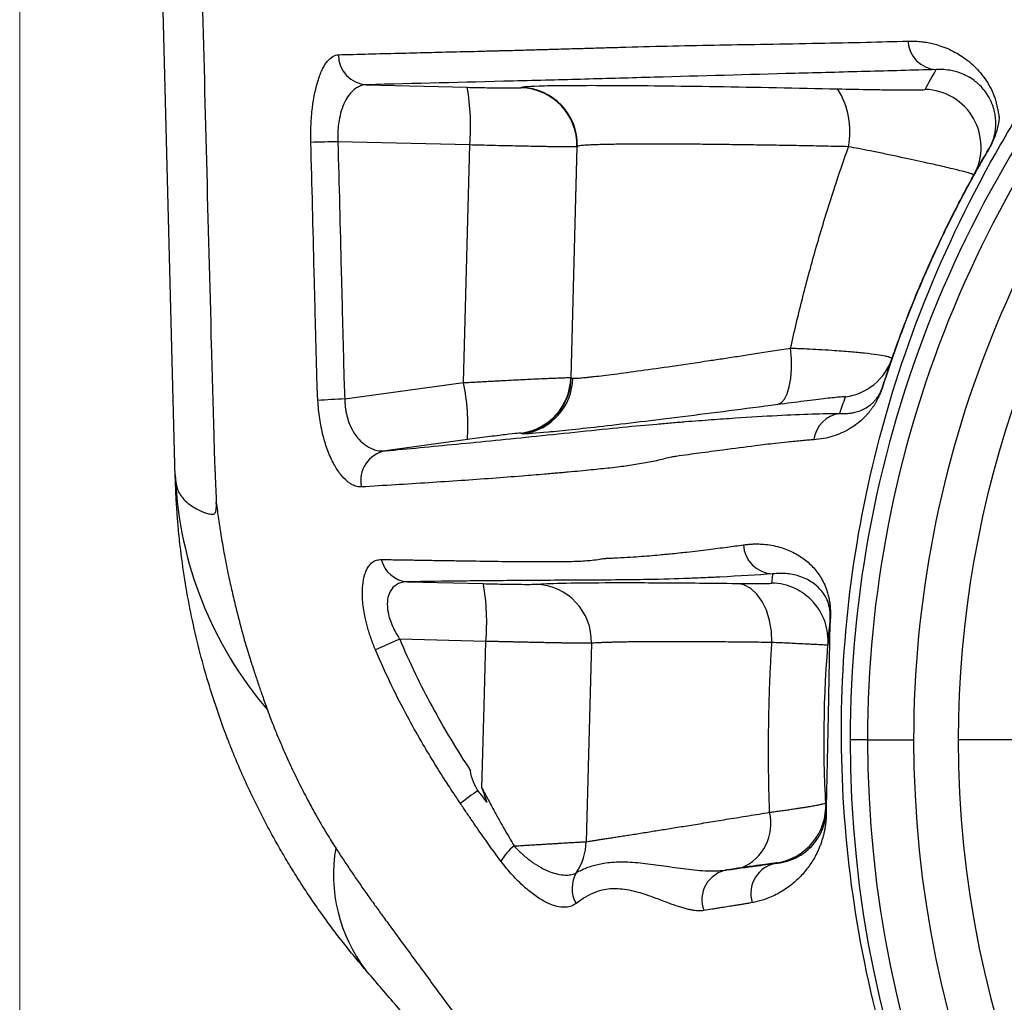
# Model space of a CAD drawing. Header units: millimetres. Extents: x 5 to 597, y 5 to 415.
# Tile 22 of 136: x 242 to 247, y 312 to 317. Entities that reach past the tile are written whole.
import ezdxf

# ---------------------------------------------------------------- set-up
doc = ezdxf.new("R2010")
doc.units = ezdxf.units.MM
doc.styles.add('SLDTEXTSTYLE0', font='ARIAL.TTF', dxfattribs={"width": 0.948})
doc.dimstyles.new('SLDDIMSTYLE5', dxfattribs={"dimtxt": 2.5, "dimasz": 2.5, "dimexe": 0, "dimexo": 0.0625, "dimtad": 1, "dimdec": 0, "dimlfac": 5, "dimrnd": 1e-09, "dimzin": 12, "dimdsep": 46, "dimtxsty": 'SLDTEXTSTYLE0', "dimsah": 1, "dimcen": 0.09, "dimadec": 0, "dimazin": 3, "dimtfac": 1, "dimtdec": 0, "dimtofl": 0, "dimtmove": 0, "dimatfit": 3, "dimfxl": 1, "dimfrac": 2, "dimtolj": 1, "dimtzin": 12, "dimarcsym": 0})

# ---------------------------------------------------------------- blocks, each defined once
blk = doc.blocks.new('_D_6')
at = {"color": 7, "linetype": 'Continuous', "lineweight": 0}
for p, q in [((242.0878, 322.1208), (242.0878, 294.7191)), ((262.6454, 322.1208), (262.6454, 314.1311)), ((262.6454, 312.6071), (262.6454, 303.9311)), ((262.6454, 302.4071), (262.6454, 294.7191)), ((262.6454, 295.7191), (242.0878, 295.7191))]:
    blk.add_line(p, q, dxfattribs=at)
at = {"color": 7, "linetype": 'Continuous', "lineweight": 18}
for points in [[(242.0878, 295.7191), (244.5878, 295.4091), (244.5878, 296.0291)], [(262.6454, 295.7191), (260.1454, 296.0291), (260.1454, 295.4091)]]:
    blk.add_solid(points, dxfattribs=at)
at = {"color": 7, "linetype": 'Continuous', "lineweight": 18, "insert": (250.5211, 298.9418), "char_height": 2.5, "attachment_point": 1, "style": 'SLDTEXTSTYLE0'}
blk.add_mtext('103', dxfattribs=at)

msp = doc.modelspace()

# ---------------------------------------------------------------- linework, layer by layer
at = {"color": 7, "linetype": 'Continuous', "lineweight": 25}
for p, q in [((242.8982, 314.7344), (242.6932, 322.5613)), ((243.8946, 316.7799), (244.4184, 316.7668)), ((244.6974, 316.7646), (244.6994, 316.7664)), ((244.4314, 316.4664), (243.7449, 316.4835)), ((244.399, 315.2286), (244.4314, 316.4664)), ((244.9598, 315.2532), (244.9914, 316.4587)), ((244.9914, 316.4587), (244.9894, 316.4569)), ((244.9894, 316.4569), (244.958, 315.2548)), ((243.7806, 315.1439), (244.399, 315.2286)), ((244.958, 315.2548), (244.9598, 315.2532)), ((244.4191, 314.932), (243.992, 314.8735)), ((244.701, 314.9639), (244.6991, 314.9655)), ((244.108, 314.1918), (244.5022, 314.182)), ((246.3074, 313.9781), (246.2972, 313.4977)), ((244.5153, 313.8816), (244.0665, 313.8928)), ((246.5029, 313.3691), (246.4122, 313.3691)), ((246.5029, 313.3691), (246.7428, 313.3691)), ((247.2151, 313.3691), (246.9752, 313.3691)), ((247.2602, 313.3691), (247.2151, 313.3691))]:
    msp.add_line(p, q, dxfattribs=at)
at = {"color": 8, "linetype": 'Continuous', "lineweight": 25}
msp.add_line((246.2972, 313.4977), (246.287, 313.0175), dxfattribs=at)
at = {"color": 7, "linetype": 'Continuous', "lineweight": 25, "flags": 128}
for points in [[(246.0332, 315.1141), (246.0525, 315.123), (246.0696, 315.1419), (246.0841, 315.1702), (246.0953, 315.2069), (246.103, 315.2507), (246.1068, 315.3002), (246.1066, 315.3535), (246.1024, 315.4088)], [(246.0053, 314.1852), (246.0075, 314.2119), (246.0094, 314.2329)], [(246.0048, 313.8756), (246.0026, 313.9341), (245.9931, 313.9907), (245.9768, 314.0431), (245.9543, 314.0895), (245.9264, 314.128), (245.8943, 314.1571), (245.8591, 314.1758), (245.8222, 314.1833)], [(244.495, 313.1176), (244.5064, 313.5454), (244.5153, 313.8816)], [(245.065, 313.8714), (245.0497, 313.2929), (245.0377, 312.8384)], [(246.2854, 313.0415), (246.286, 313.0305), (246.2865, 313.0219)], [(246.0303, 312.7263), (246.0302, 312.7276), (246.0302, 312.7286)]]:
    msp.add_lwpolyline(points, dxfattribs=at)
at = {"color": 7, "linetype": 'Continuous', "lineweight": 25}
for centre, radius, start, end in [((252.3666, 313.3691), 5.9544, 136.23826, 180), ((252.3666, 313.3691), 5.8637, 136.23826, 180), ((252.3666, 313.3691), 5.6238, 136.2383, 180), ((246.8693, 317.015), 0.1564, 182.7871, 266.8573), ((243.9037, 316.9362), 0.1566, 180.0221, 266.6752), ((243.2985, 316.5676), 1.1374, 354.8955, 10.0863), ((244.6914, 316.4665), 0.3001, 358.5204, 88.4796), ((252.3666, 313.3691), 5.3914, 140.2554, 180), ((244.6895, 316.4647), 0.3001, 358.5204, 88.4796), ((245.9951, 316.5362), 0.4163, 349.0771, 32.2676), ((246.7943, 316.4556), 0.3, 331.0259, 88.4964), ((244.2049, 297.768), 18.7212, 91.40785, 91.83861), ((247.1607, 316.4309), 0.0305, 149.5697, 160.4196), ((246.3467, 315.4516), 0.2999, 277.8531, 340.9147), ((243.2863, 315.0041), 1.1352, 356.3583, 11.4057), ((244.658, 315.2627), 0.3001, 277.8817, 358.4833), ((244.6598, 315.2611), 0.3001, 277.8817, 358.4833), ((244.6687, 315.2589), 0.2996, 278.0838, 358.606), ((246.6053, 315.2084), 0.0222, 162.3162, 171.8313), ((244.418, 302.8432), 12.3173, 92.96619, 93.61958), ((246.3814, 314.9111), 0.1593, 98.1755, 172.7439), ((244.0205, 314.7194), 0.1567, 100.4837, 192.5476), ((244.9021, 314.8291), 2.0061, 182.7048, 220.5388), ((246.0152, 314.3919), 0.1591, 182.8568, 267.9077), ((244.1173, 314.342), 0.1505, 193.1496, 266.4465), ((243.3824, 313.9828), 1.1374, 354.8955, 10.0863), ((244.7662, 313.8804), 0.2989, 358.2789, 87.9046), ((245.9975, 313.8854), 0.3, 355.37, 88.5036), ((246.3409, 313.979), 0.0335, 174.2296, 181.5658), ((245.0733, 311.4656), 2.6277, 112.5294, 115.5326), ((252.3666, 313.3691), 5.9544, 180, 0), ((252.3666, 313.3691), 5.8637, 180, 0), ((252.3666, 313.3691), 5.6238, 180, 0), ((252.3666, 313.3691), 5.3914, 180, 0), ((245.3928, 311.7264), 1.6555, 123.6809, 127.6114), ((245.9858, 313.0253), 0.3, 278.4983, 3.0835), ((245.7503, 312.9326), 0.2497, 292.8202, 13.5963), ((246.3302, 313.0244), 0.0438, 183.2724, 189.1035), ((244.7359, 312.8449), 0.3018, 326.2441, 358.7702), ((244.5453, 312.6686), 0.8236, 170.3929, 217.2585), ((244.8331, 312.5992), 0.2757, 128.1836, 150.0945), ((246.0547, 312.5685), 0.1597, 98.7793, 197.368), ((245.1226, 312.595), 0.1586, 148.8318, 209.7877), ((245.7983, 312.5353), 0.1584, 100.0807, 200.5225)]:
    msp.add_arc(centre, radius, start, end, dxfattribs=at)
at = {"color": 8, "linetype": 'Continuous', "lineweight": 25}
for points, knots in [([(242.9096, 322.3441), (242.9516, 320.6778), (243.0098, 318.3702), (243.0722, 315.9009), (243.0957, 315.0545), (243.1014, 314.8365), (243.1041, 314.7733), (243.1054, 314.7537), (243.1058, 314.7469)], [0, 0, 0, 0, 0.657975, 0.911221, 0.97504, 0.992219, 0.997315, 1, 1, 1, 1]), ([(251.9877, 307.4339), (251.842, 307.4407), (251.4251, 307.4603), (250.7475, 307.612), (249.975, 307.8786), (249.2458, 308.2538), (248.5751, 308.7232), (247.9751, 309.2806), (247.4566, 309.9156), (247.0305, 310.6146), (246.7034, 311.3664), (246.4806, 312.1538), (246.3649, 312.9641), (246.36, 313.7832), (246.4665, 314.5945), (246.6903, 315.4168), (246.9735, 316.0731), (247.2177, 316.5105), (247.334, 316.6994), (247.3917, 316.7894), (247.4176, 316.8288), (247.429, 316.8462)], [0, 0, 0, 0, 0.034451, 0.098547, 0.163165, 0.227261, 0.291681, 0.356082, 0.420219, 0.484847, 0.548959, 0.613412, 0.677701, 0.741832, 0.806428, 0.870495, 0.942682, 0.974713, 0.988859, 0.995096, 1, 1, 1, 1]), ([(246.8257, 315.8466), (246.8256, 315.8465), (246.805, 315.8004), (246.7601, 315.6967), (246.6868, 315.5132), (246.6272, 315.3473), (246.5922, 315.2391), (246.5833, 315.2116)], [0, 0, 0, 0, 0.00068, 0.223652, 0.499645, 0.872744, 1, 1, 1, 1])]:
    msp.add_open_spline(points, degree=3, knots=knots, dxfattribs=at)
at = {"color": 7, "linetype": 'Continuous', "lineweight": 25}
for points, knots in [([(243.7471, 316.9361), (243.7996, 316.9375), (243.9034, 316.9403), (244.0586, 316.9443), (244.2113, 316.9481), (244.3613, 316.9522), (244.4711, 316.9538), (244.5369, 316.9566), (244.5611, 316.9567), (244.583, 316.9574), (244.6307, 316.9585), (244.7009, 316.9604), (244.7773, 316.9627), (244.8277, 316.9639), (244.8578, 316.9651), (244.9033, 316.9659), (244.9741, 316.9683), (245.0649, 316.9708), (245.155, 316.9734), (245.2967, 316.9775), (245.4891, 316.9826), (245.7332, 316.9871), (245.9861, 316.9915), (246.2401, 316.9961), (246.4867, 317.0009), (246.6405, 317.0053), (246.7131, 317.0074)], [0, 0, 0, 0, 0.052531, 0.103814, 0.153828, 0.202558, 0.24999, 0.259893, 0.265615, 0.273421, 0.28124, 0.312488, 0.343737, 0.359362, 0.364563, 0.374988, 0.406679, 0.438074, 0.469176, 0.499991, 0.584535, 0.667847, 0.749996, 0.842209, 0.925532, 1, 1, 1, 1]), ([(246.7131, 317.0074), (246.724, 317.0075), (246.7456, 317.0078), (246.7777, 317.0055), (246.8091, 317.0013), (246.8398, 316.9951), (246.8873, 316.9823), (246.949, 316.9574), (247.0242, 316.9101), (247.0929, 316.8446), (247.1405, 316.7737), (247.163, 316.7197), (247.1721, 316.6878), (247.1775, 316.6651), (247.1817, 316.6457), (247.1847, 316.6295), (247.1869, 316.6159), (247.1878, 316.6089), (247.1883, 316.6053)], [0, 0, 0, 0, 0.052191, 0.103276, 0.1532729, 0.2021971, 0.2500621, 0.3807577, 0.5003262, 0.6250643, 0.7494647, 0.8118464, 0.8431497, 0.8745012, 0.9058526, 0.9372578, 0.9677195, 1, 1, 1, 1]), ([(243.6042, 316.4795), (243.6034, 316.5106), (243.6037, 316.5412), (243.6064, 316.6013), (243.6088, 316.6311), (243.6188, 316.7153), (243.6295, 316.7661), (243.6497, 316.828), (243.6572, 316.8466), (243.6731, 316.8785), (243.6816, 316.8919), (243.6993, 316.9135), (243.7087, 316.9218), (243.7276, 316.933), (243.7373, 316.9359), (243.7471, 316.9361)], [0, 0, 0, 0, 0.125, 0.125, 0.25, 0.25, 0.5, 0.5, 0.625, 0.625, 0.75, 0.75, 0.875, 0.875, 1, 1, 1, 1]), ([(246.8607, 316.8589), (246.7394, 316.8555), (246.6165, 316.8522), (246.3703, 316.8456), (246.2471, 316.8423), (245.8783, 316.8323), (245.6344, 316.8256), (245.2715, 316.8155), (245.1509, 316.8121), (244.9704, 316.807), (244.9101, 316.8053), (244.7865, 316.802), (244.723, 316.8005), (244.3977, 316.7927), (244.144, 316.7864), (243.8946, 316.7799)], [0, 0, 0, 0, 0.125, 0.125, 0.25, 0.25, 0.5, 0.5, 0.625, 0.625, 0.6875, 0.6875, 0.75, 0.75, 1, 1, 1, 1]), ([(247.1344, 316.4463), (247.1356, 316.4483), (247.1378, 316.4521), (247.1417, 316.4594), (247.1451, 316.4661), (247.1482, 316.4725), (247.1511, 316.479), (247.1538, 316.4857), (247.1563, 316.4924), (247.1587, 316.4993), (247.1609, 316.5063), (247.1633, 316.515), (247.1658, 316.5255), (247.1679, 316.5371), (247.1694, 316.5492), (247.1701, 316.5589), (247.1705, 316.5689), (247.1707, 316.5803), (247.1703, 316.5943), (247.1687, 316.614), (247.1639, 316.6438), (247.1518, 316.6833), (247.1313, 316.7238), (247.0998, 316.767), (247.0523, 316.81), (246.9924, 316.841), (246.9355, 316.8556), (246.8935, 316.8599), (246.8702, 316.8592), (246.8607, 316.8589)], [0, 0, 0, 0, 0.003293, 0.006285, 0.009769, 0.014288, 0.020099, 0.027325, 0.036027, 0.046242, 0.057991, 0.071289, 0.095672, 0.125115, 0.155722, 0.187791, 0.205007, 0.225868, 0.250412, 0.274632, 0.313019, 0.375405, 0.440377, 0.499906, 0.606506, 0.749925, 0.859801, 0.94311, 1, 1, 1, 1]), ([(243.8946, 316.7799), (243.89, 316.7796), (243.8812, 316.7792), (243.8685, 316.7762), (243.8569, 316.772), (243.8463, 316.7667), (243.8299, 316.7563), (243.8092, 316.737), (243.7853, 316.7021), (243.7661, 316.6587), (243.7533, 316.6115), (243.7466, 316.5667), (243.7437, 316.5257), (243.7445, 316.4979), (243.7449, 316.4841)], [0, 0, 0, 0, 0.057891, 0.111898, 0.162026, 0.208278, 0.250662, 0.382137, 0.500538, 0.629384, 0.750051, 0.834176, 0.917282, 1, 1, 1, 1]), ([(244.4184, 316.7668), (244.4521, 316.7659), (244.4877, 316.7652), (244.5559, 316.7639), (244.5883, 316.7635), (244.6418, 316.763), (244.6628, 316.7631), (244.6903, 316.7636), (244.6968, 316.764), (244.6974, 316.7646)], [0, 0, 0, 0, 0.25, 0.25, 0.5, 0.5, 0.75, 0.75, 1, 1, 1, 1]), ([(244.6994, 316.7664), (244.7033, 316.7701), (244.7417, 316.7731), (244.8605, 316.7758), (244.91, 316.7764), (245.0283, 316.777), (245.097, 316.777), (245.2509, 316.7762), (245.336, 316.7755), (245.5186, 316.7735), (245.616, 316.7722), (245.9191, 316.7674), (246.1354, 316.7632), (246.3471, 316.7585)], [0, 0, 0, 0, 0.25, 0.25, 0.375, 0.375, 0.5, 0.5, 0.625, 0.625, 0.75, 0.75, 1, 1, 1, 1]), ([(246.3471, 316.7585), (246.4077, 316.7571), (246.4649, 316.756), (246.5455, 316.7547), (246.5714, 316.7543), (246.6197, 316.7537), (246.6422, 316.7535), (246.684, 316.7532), (246.7034, 316.7531), (246.7372, 316.7531), (246.7517, 316.7532), (246.7757, 316.7535), (246.7853, 316.7538), (246.7984, 316.7545), (246.8019, 316.755), (246.8022, 316.7555)], [0, 0, 0, 0, 0.25, 0.25, 0.375, 0.375, 0.5, 0.5, 0.625, 0.625, 0.75, 0.75, 0.875, 0.875, 1, 1, 1, 1]), ([(247.1883, 316.6053), (247.1866, 316.589), (247.1838, 316.5716), (247.1751, 316.5388), (247.1716, 316.5269), (247.1628, 316.5035), (247.1593, 316.4948), (247.1514, 316.4775), (247.1482, 316.4708), (247.1405, 316.456), (247.136, 316.448), (247.132, 316.4411)], [0, 0, 0, 0, 0.5, 0.5, 0.75, 0.75, 0.875, 0.875, 0.9375, 0.9375, 1, 1, 1, 1]), ([(243.6404, 315.1359), (243.6391, 315.1614), (243.6364, 315.2148), (243.6345, 315.2898), (243.6323, 315.376), (243.6294, 315.4893), (243.6257, 315.6376), (243.6171, 315.9738), (243.61, 316.2549), (243.6042, 316.4795)], [0, 0, 0, 0, 0.057099, 0.119212, 0.167582, 0.24946, 0.37228, 0.49859, 1, 1, 1, 1]), ([(243.7449, 316.4835), (243.7506, 316.2603), (243.7592, 315.9253), (243.7691, 315.5346), (243.7734, 315.3672), (243.7762, 315.2555), (243.7777, 315.1997), (243.7806, 315.1439)], [0, 0, 0, 0, 0.5, 0.75, 0.875, 0.875, 1, 1, 1, 1]), ([(244.9894, 316.4569), (244.989, 316.4568), (244.9882, 316.4566), (244.9844, 316.4564), (244.979, 316.4563), (244.9719, 316.4562), (244.9634, 316.4562), (244.9538, 316.4562), (244.943, 316.4562), (244.9314, 316.4563), (244.9191, 316.4564), (244.9063, 316.4565), (244.893, 316.4567), (244.8795, 316.4569), (244.8658, 316.4571), (244.8521, 316.4573), (244.8385, 316.4575), (244.8142, 316.4579), (244.7772, 316.4585), (244.7246, 316.4596), (244.669, 316.4607), (244.6112, 316.462), (244.5519, 316.4634), (244.4919, 316.4649), (244.4515, 316.4659), (244.4314, 316.4664)], [0, 0, 0, 0, 0.04019, 0.07919, 0.116998, 0.153615, 0.18904, 0.223275, 0.256318, 0.28817, 0.318831, 0.3483, 0.376579, 0.403665, 0.429561, 0.454265, 0.477778, 0.500099, 0.575111, 0.648924, 0.721538, 0.792952, 0.863168, 0.932183, 1, 1, 1, 1]), ([(246.4039, 316.4573), (246.3836, 316.4578), (246.3429, 316.4586), (246.2822, 316.4599), (246.2216, 316.4611), (246.1613, 316.4622), (246.1013, 316.4633), (246.0417, 316.4643), (245.9826, 316.4653), (245.9242, 316.4661), (245.8664, 316.467), (245.8095, 316.4677), (245.7536, 316.4684), (245.6987, 316.469), (245.6449, 316.4696), (245.5925, 316.47), (245.5414, 316.4704), (245.4919, 316.4707), (245.444, 316.4708), (245.399, 316.4709), (245.356, 316.4709), (245.3144, 316.4708), (245.2727, 316.4706), (245.2315, 316.4703), (245.1912, 316.4698), (245.1527, 316.4692), (245.1164, 316.4684), (245.0831, 316.4674), (245.0536, 316.4661), (245.0287, 316.4647), (245.0093, 316.463), (244.9957, 316.461), (244.9928, 316.4595), (244.9914, 316.4587)], [0, 0, 0, 0, 0.0259607, 0.0521349, 0.0785228, 0.1051243, 0.1319394, 0.1589681, 0.1862105, 0.2136666, 0.2413364, 0.2692198, 0.297317, 0.3256278, 0.3541524, 0.3828908, 0.4118429, 0.4410087, 0.4703883, 0.4999817, 0.5275399, 0.5569156, 0.5881089, 0.6211198, 0.6559482, 0.6925941, 0.7310574, 0.7713381, 0.8134361, 0.8573513, 0.9030838, 0.9506334, 1, 1, 1, 1]), ([(246.1024, 315.4088), (246.1126, 315.4533), (246.1328, 315.5423), (246.1657, 315.675), (246.2004, 315.8072), (246.237, 315.9386), (246.2756, 316.0693), (246.3163, 316.1994), (246.3588, 316.3288), (246.3888, 316.4145), (246.4039, 316.4573)], [0, 0, 0, 0, 0.125482, 0.250776, 0.375906, 0.500898, 0.625777, 0.750571, 0.875303, 1, 1, 1, 1]), ([(247.0568, 316.3103), (247.0567, 316.3105), (247.0566, 316.3111), (247.0539, 316.3124), (247.0493, 316.3142), (247.0426, 316.3164), (247.0337, 316.3191), (247.0227, 316.3223), (246.9999, 316.3285), (246.9547, 316.3398), (246.8803, 316.3576), (246.7823, 316.3794), (246.6849, 316.4007), (246.5894, 316.4206), (246.5208, 316.4345), (246.4598, 316.4465), (246.4215, 316.4539), (246.4039, 316.4573)], [0, 0, 0, 0, 0.034445, 0.069441, 0.104954, 0.140947, 0.177378, 0.214203, 0.251374, 0.369404, 0.500932, 0.601229, 0.750329, 0.826755, 0.893552, 0.951141, 1, 1, 1, 1]), ([(246.5841, 315.2152), (246.5958, 315.2511), (246.6173, 315.3171), (246.6485, 315.4065), (246.6745, 315.4779), (246.7114, 315.5756), (246.7605, 315.6985), (246.829, 315.8568), (246.9005, 316.0105), (246.9772, 316.1635), (247.0547, 316.3085), (247.1082, 316.4009), (247.1344, 316.4463)], [0, 0, 0, 0, 0.083183, 0.152635, 0.208355, 0.250345, 0.382731, 0.499984, 0.631521, 0.758688, 0.881507, 1, 1, 1, 1]), ([(247.132, 316.4411), (247.1149, 316.4117), (247.0802, 316.352), (247.0291, 316.2593), (246.9777, 316.1625), (246.9265, 316.0614), (246.8753, 315.9559), (246.8424, 315.8834), (246.8257, 315.8466)], [0, 0, 0, 0, 0.154232, 0.313323, 0.477357, 0.646419, 0.820601, 1, 1, 1, 1]), ([(244.9682, 315.2516), (244.9704, 315.2516), (244.9747, 315.2515), (244.9838, 315.2518), (244.9947, 315.2524), (245.0077, 315.2533), (245.0226, 315.2546), (245.0396, 315.2562), (245.0586, 315.2582), (245.1011, 315.2628), (245.181, 315.2726), (245.318, 315.291), (245.4843, 315.3146), (245.6348, 315.3369), (245.7551, 315.355), (245.835, 315.3672), (245.9196, 315.3802), (246.0088, 315.3941), (246.0709, 315.4038), (246.1024, 315.4088)], [0, 0, 0, 0, 0.030324, 0.060697, 0.091118, 0.121589, 0.152112, 0.182688, 0.213317, 0.244002, 0.369586, 0.497973, 0.622928, 0.753085, 0.799841, 0.847908, 0.89729, 0.947986, 1, 1, 1, 1]), ([(246.1024, 315.4088), (246.1145, 315.4083), (246.1431, 315.4072), (246.1918, 315.405), (246.2523, 315.4018), (246.3308, 315.3971), (246.4128, 315.3909), (246.4918, 315.3833), (246.5531, 315.3757), (246.5913, 315.3692), (246.6124, 315.3641), (246.6235, 315.3604), (246.6299, 315.3568), (246.6301, 315.3546), (246.6302, 315.3536)], [0, 0, 0, 0, 0.039452, 0.093869, 0.163971, 0.250491, 0.384499, 0.500015, 0.63016, 0.749705, 0.814064, 0.877342, 0.939369, 1, 1, 1, 1]), ([(244.399, 315.2286), (244.4106, 315.2292), (244.4334, 315.2305), (244.4665, 315.2323), (244.4979, 315.234), (244.5276, 315.2356), (244.5555, 315.2371), (244.5816, 315.2385), (244.6348, 315.2413), (244.7094, 315.2451), (244.7841, 315.2487), (244.8364, 315.2511), (244.8729, 315.2526), (244.9031, 315.2538), (244.9269, 315.2546), (244.944, 315.2551), (244.955, 315.2552), (244.957, 315.2549), (244.958, 315.2548)], [0, 0, 0, 0, 0.039284, 0.076979, 0.113084, 0.1476, 0.180527, 0.211864, 0.241612, 0.375705, 0.500415, 0.574038, 0.646902, 0.719011, 0.790371, 0.860986, 0.93086, 1, 1, 1, 1]), ([(246.5833, 315.2116), (246.5826, 315.2094), (246.5811, 315.2047), (246.5789, 315.1983), (246.5766, 315.1919), (246.5742, 315.1856), (246.5717, 315.1793), (246.5692, 315.1731), (246.5665, 315.1669), (246.5638, 315.1608), (246.561, 315.1548), (246.5581, 315.1488), (246.555, 315.1428), (246.5519, 315.1369), (246.5487, 315.131), (246.5454, 315.1252), (246.542, 315.1194), (246.5385, 315.1137), (246.5349, 315.108), (246.5311, 315.1024), (246.5252, 315.0937), (246.5171, 315.0827), (246.5073, 315.0705), (246.4974, 315.0592), (246.4786, 315.0395), (246.4496, 315.0138), (246.4101, 314.9874), (246.3677, 314.9657), (246.323, 314.9492), (246.2755, 314.9368), (246.2405, 314.9331), (246.2233, 314.9312)], [0, 0, 0, 0, 0.002352, 0.005008, 0.008043, 0.011506, 0.015431, 0.019841, 0.024752, 0.030177, 0.036123, 0.042599, 0.049608, 0.057155, 0.065243, 0.073875, 0.083053, 0.092779, 0.103054, 0.11388, 0.125258, 0.155528, 0.18775, 0.217404, 0.250267, 0.369038, 0.500156, 0.624865, 0.750021, 0.87735, 1, 1, 1, 1]), ([(246.3587, 315.0688), (246.3654, 315.0685), (246.3794, 315.0677), (246.4002, 315.0686), (246.4218, 315.0711), (246.4471, 315.0764), (246.4746, 315.0858), (246.5009, 315.0999), (246.5211, 315.115), (246.5361, 315.1295), (246.5462, 315.1414), (246.5539, 315.1519), (246.5587, 315.1592), (246.5625, 315.1656), (246.5654, 315.1707), (246.5681, 315.1759), (246.5707, 315.1811), (246.5732, 315.1865), (246.5756, 315.1919), (246.5778, 315.1974), (246.5799, 315.203), (246.5819, 315.2084), (246.5835, 315.2131), (246.5841, 315.2152)], [0, 0, 0, 0, 0.074974, 0.158301, 0.249997, 0.347292, 0.49994, 0.642751, 0.749894, 0.818765, 0.8749, 0.902664, 0.926744, 0.939158, 0.950415, 0.960518, 0.969472, 0.977282, 0.983961, 0.989524, 0.994001, 0.99745, 1, 1, 1, 1]), ([(243.8675, 314.6854), (243.8636, 314.6853), (243.8558, 314.6852), (243.8439, 314.6873), (243.8318, 314.6911), (243.8196, 314.6967), (243.8074, 314.7042), (243.7867, 314.7197), (243.758, 314.7493), (243.7231, 314.8032), (243.6921, 314.8706), (243.6709, 314.9378), (243.6577, 314.9956), (243.6497, 315.0413), (243.6437, 315.0881), (243.6415, 315.1199), (243.6404, 315.1359)], [0, 0, 0, 0, 0.042113, 0.083875, 0.12542, 0.166878, 0.20838, 0.250048, 0.376378, 0.499555, 0.626022, 0.749155, 0.812459, 0.874899, 0.937177, 1, 1, 1, 1]), ([(243.7806, 315.1439), (243.7808, 315.1368), (243.7812, 315.1225), (243.7832, 315.1013), (243.7862, 315.0805), (243.7904, 315.0602), (243.7957, 315.0404), (243.8059, 315.0101), (243.8248, 314.9709), (243.8538, 314.9322), (243.8874, 314.9023), (243.9189, 314.8847), (243.9551, 314.873), (243.9777, 314.8733), (243.992, 314.8735)], [0, 0, 0, 0, 0.041738, 0.083323, 0.124902, 0.166623, 0.208633, 0.251075, 0.369974, 0.501302, 0.616149, 0.750502, 0.842782, 1, 1, 1, 1]), ([(246.3877, 315.1545), (246.388, 315.1555), (246.379, 315.1552), (246.3435, 315.1521), (246.318, 315.1494), (246.2533, 315.142), (246.2154, 315.1374), (246.1298, 315.1267), (246.083, 315.1207), (246.0332, 315.1141)], [0, 0, 0, 0, 0.25, 0.25, 0.5, 0.5, 0.75, 0.75, 1, 1, 1, 1]), ([(246.0332, 315.1141), (245.863, 315.0918), (245.6953, 315.0703), (245.3859, 315.0316), (245.2445, 315.0146), (245.0067, 314.9872), (244.9104, 314.977), (244.7715, 314.9642), (244.7287, 314.9615), (244.7108, 314.9623)], [0, 0, 0, 0, 0.25, 0.25, 0.5, 0.5, 0.75, 0.75, 1, 1, 1, 1]), ([(243.992, 314.8735), (244.1094, 314.8844), (244.2322, 314.896), (244.4935, 314.9215), (244.632, 314.9353), (244.8538, 314.9582), (244.9301, 314.9661), (245.0861, 314.9825), (245.159, 314.99), (245.2917, 315.003), (245.3519, 315.0086), (245.4327, 315.0157), (245.4579, 315.0179), (245.5077, 315.022), (245.532, 315.024), (245.6027, 315.0296), (245.6466, 315.0329), (245.7322, 315.0392), (245.7734, 315.0421), (245.8923, 315.0501), (245.9652, 315.0545), (246.1648, 315.0651), (246.2723, 315.0685), (246.3587, 315.0688)], [0, 0, 0, 0, 0.125, 0.125, 0.25, 0.25, 0.3125, 0.3125, 0.375, 0.375, 0.4375, 0.4375, 0.46875, 0.46875, 0.5, 0.5, 0.5625, 0.5625, 0.625, 0.625, 0.75, 0.75, 1, 1, 1, 1]), ([(244.6991, 314.9655), (244.6986, 314.966), (244.6921, 314.9658), (244.6645, 314.9632), (244.6434, 314.9609), (244.5897, 314.9544), (244.5572, 314.9504), (244.4888, 314.9414), (244.453, 314.9366), (244.4191, 314.932)], [0, 0, 0, 0, 0.25, 0.25, 0.5, 0.5, 0.75, 0.75, 1, 1, 1, 1]), ([(246.2233, 314.9312), (246.2137, 314.9305), (246.194, 314.929), (246.1616, 314.9262), (246.1258, 314.9229), (246.0801, 314.9182), (246.0131, 314.911), (245.9055, 314.8981), (245.7729, 314.8809), (245.6512, 314.8646), (245.5682, 314.8532), (245.5198, 314.8468), (245.4898, 314.8426), (245.4819, 314.8415)], [0, 0, 0, 0, 0.058028, 0.119035, 0.183047, 0.250091, 0.350792, 0.500127, 0.712596, 0.851113, 0.910157, 0.976397, 1, 1, 1, 1]), ([(245.4819, 314.8415), (245.471, 314.8386), (245.4489, 314.8327), (245.4136, 314.8243), (245.376, 314.8162), (245.3364, 314.8083), (245.2963, 314.8022), (245.2548, 314.7952), (245.2106, 314.7897), (245.1487, 314.7826), (245.0616, 314.7735), (244.9761, 314.7655), (244.9137, 314.7597), (244.8843, 314.7571), (244.8539, 314.7547), (244.7936, 314.7491), (244.6896, 314.741), (244.5435, 314.7294), (244.3813, 314.7179), (244.2128, 314.707), (244.0391, 314.6961), (243.9261, 314.689), (243.8675, 314.6854)], [0, 0, 0, 0, 0.029749, 0.060497, 0.092255, 0.12503, 0.158152, 0.18741, 0.217288, 0.249687, 0.308376, 0.374444, 0.390096, 0.405748, 0.419597, 0.437065, 0.499655, 0.583347, 0.675243, 0.775307, 0.883535, 1, 1, 1, 1]), ([(242.8982, 314.7344), (242.8981, 314.7369), (242.898, 314.7412), (242.8979, 314.7467), (242.8978, 314.7487), (242.8979, 314.7472), (242.898, 314.7447), (242.8981, 314.742), (242.8983, 314.7383), (242.8986, 314.7331), (242.8993, 314.725), (242.9005, 314.7145), (242.9028, 314.7), (242.9068, 314.6831), (242.9152, 314.6599), (242.9303, 314.6337), (242.9557, 314.6065), (242.9891, 314.5819), (243.0232, 314.5637), (243.053, 314.5514), (243.074, 314.5448), (243.0896, 314.5426), (243.1004, 314.5439), (243.1075, 314.5509), (243.1114, 314.5646), (243.1122, 314.5843), (243.1117, 314.5984), (243.1115, 314.6064)], [0, 0, 0, 0, 0.005383, 0.009433, 0.013294, 0.018248, 0.024563, 0.03091, 0.037291, 0.048126, 0.068321, 0.098612, 0.130364, 0.189984, 0.2545, 0.37003, 0.503006, 0.629466, 0.751671, 0.82317, 0.876019, 0.913064, 0.938158, 0.954957, 0.969008, 0.982284, 1, 1, 1, 1]), ([(243.8898, 312.17), (243.87, 312.1933), (243.8304, 312.2399), (243.773, 312.3116), (243.7169, 312.3847), (243.6624, 312.4592), (243.6094, 312.5351), (243.5581, 312.6123), (243.5084, 312.6909), (243.4604, 312.7707), (243.4141, 312.8518), (243.3695, 312.9342), (243.3268, 313.0177), (243.2858, 313.1023), (243.2468, 313.1881), (243.2096, 313.2749), (243.143, 313.4409), (243.0578, 313.6915), (242.9879, 313.9739), (242.9463, 314.2038), (242.9257, 314.3535), (242.9136, 314.4716), (242.9064, 314.5619), (242.9012, 314.6465), (242.8992, 314.7058), (242.8982, 314.7344)], [0, 0, 0, 0, 0.0326964, 0.0654687, 0.098317, 0.1312412, 0.1642415, 0.1973179, 0.2304705, 0.2636992, 0.2970042, 0.3303855, 0.3638431, 0.3973771, 0.4309876, 0.4646745, 0.498438, 0.6223041, 0.7475806, 0.8093077, 0.8722669, 0.9092546, 0.9363285, 0.969249, 1, 1, 1, 1]), ([(243.1058, 314.7469), (243.1067, 314.7205), (243.1084, 314.6736), (243.1105, 314.6269), (243.1115, 314.6064)], [0, 0, 0, 0, 0.563142, 1, 1, 1, 1]), ([(243.1115, 314.6064), (243.1153, 314.5771), (243.123, 314.5171), (243.1371, 314.4254), (243.1542, 314.3266), (243.173, 314.2312), (243.1933, 314.1406), (243.2172, 314.0411), (243.2472, 313.9237), (243.2801, 313.812), (243.3093, 313.7236), (243.3305, 313.6595), (243.3531, 313.5933), (243.3688, 313.5494), (243.3775, 313.5252)], [0, 0, 0, 0, 0.079954, 0.163321, 0.250024, 0.349965, 0.425052, 0.499926, 0.624981, 0.749951, 0.81243, 0.874903, 0.93094, 1, 1, 1, 1]), ([(245.128, 314.3132), (245.1295, 314.3134), (245.1326, 314.3139), (245.1369, 314.3135), (245.1416, 314.3138), (245.151, 314.3142), (245.1717, 314.3151), (245.2133, 314.3172), (245.29, 314.3216), (245.365, 314.3272), (245.4198, 314.3319), (245.4505, 314.3352), (245.4807, 314.3379), (245.5195, 314.3422), (245.5876, 314.3496), (245.6736, 314.3597), (245.7716, 314.3722), (245.8285, 314.3801), (245.8562, 314.384)], [0, 0, 0, 0, 0.003892, 0.007837, 0.010016, 0.01567, 0.031333, 0.062652, 0.1253, 0.250296, 0.312735, 0.334683, 0.375184, 0.438615, 0.500124, 0.675085, 0.841613, 1, 1, 1, 1]), ([(245.8562, 314.384), (245.8641, 314.385), (245.88, 314.387), (245.9036, 314.3886), (245.9275, 314.3891), (245.9574, 314.3881), (245.9938, 314.3842), (246.0475, 314.3731), (246.1079, 314.3512), (246.1683, 314.3152), (246.2186, 314.2716), (246.2529, 314.2268), (246.2762, 314.1848), (246.2892, 314.1529), (246.2981, 314.1228), (246.3031, 314.1), (246.3064, 314.0794), (246.3081, 314.0634), (246.3091, 314.0499), (246.3096, 314.0393), (246.3098, 314.0286), (246.3098, 314.0178), (246.3095, 314.0074), (246.309, 313.9976), (246.3083, 313.9873), (246.3077, 313.9812), (246.3074, 313.9781)], [0, 0, 0, 0, 0.029456, 0.060112, 0.091967, 0.125018, 0.183414, 0.250016, 0.374991, 0.499982, 0.624996, 0.750005, 0.812517, 0.875024, 0.909633, 0.937534, 0.954763, 0.968788, 0.975674, 0.981316, 0.986662, 0.990722, 0.993512, 0.99582, 0.997877, 1, 1, 1, 1]), ([(243.9407, 313.8367), (243.9365, 313.8468), (243.9283, 313.8668), (243.9172, 313.8969), (243.9074, 313.9268), (243.8987, 313.9563), (243.8913, 313.9853), (243.8839, 314.019), (243.8775, 314.057), (243.8719, 314.1119), (243.8721, 314.1747), (243.882, 314.2249), (243.8947, 314.2565), (243.9077, 314.2778), (243.9247, 314.2948), (243.9461, 314.3061), (243.9625, 314.3072), (243.9707, 314.3078)], [0, 0, 0, 0, 0.0432976, 0.0857648, 0.127535, 0.1687489, 0.2095579, 0.2501287, 0.3123218, 0.3748043, 0.4993644, 0.6243817, 0.6865999, 0.7495583, 0.8318891, 0.9148826, 1, 1, 1, 1]), ([(243.9707, 314.3078), (243.998, 314.3074), (244.0516, 314.3066), (244.1331, 314.3052), (244.2132, 314.3039), (244.2922, 314.3026), (244.3698, 314.3015), (244.4459, 314.3004), (244.5469, 314.2989), (244.6734, 314.2971), (244.8021, 314.2968), (244.9051, 314.297), (244.9703, 314.2979), (245.0221, 314.3003), (245.0611, 314.3033), (245.0969, 314.3074), (245.1187, 314.3115), (245.128, 314.3132)], [0, 0, 0, 0, 0.079727, 0.156682, 0.230866, 0.302274, 0.370901, 0.436737, 0.499769, 0.628152, 0.749807, 0.810196, 0.874832, 0.906214, 0.937346, 0.973483, 1, 1, 1, 1]), ([(246.0094, 314.2329), (245.9288, 314.227), (245.8372, 314.2214), (245.7073, 314.215), (245.6805, 314.2137), (245.6254, 314.2113), (245.5975, 314.21), (245.5075, 314.2066), (245.4379, 314.2046), (245.3097, 314.2023), (245.2634, 314.2017), (245.1571, 314.2008), (245.0996, 314.2005), (244.9287, 314.1996), (244.8152, 314.199), (244.5982, 314.1975), (244.4942, 314.1966), (244.295, 314.1944), (244.1997, 314.1932), (244.108, 314.1918)], [0, 0, 0, 0, 0.25, 0.25, 0.3125, 0.3125, 0.375, 0.375, 0.5, 0.5, 0.5625, 0.5625, 0.625, 0.625, 0.75, 0.75, 0.875, 0.875, 1, 1, 1, 1]), ([(246.3075, 313.9824), (246.3077, 313.9843), (246.3081, 313.9879), (246.3086, 313.9951), (246.3089, 314.001), (246.309, 314.0068), (246.309, 314.0126), (246.3089, 314.0184), (246.3087, 314.0242), (246.3083, 314.03), (246.3078, 314.0358), (246.3072, 314.0416), (246.3064, 314.0474), (246.3054, 314.0531), (246.304, 314.0604), (246.3019, 314.0691), (246.2991, 314.079), (246.2942, 314.093), (246.2862, 314.1108), (246.2729, 314.1328), (246.2505, 314.1605), (246.2198, 314.1863), (246.1824, 314.2075), (246.148, 314.2212), (246.1132, 314.2301), (246.0787, 314.2349), (246.0444, 314.2362), (246.0207, 314.2339), (246.0094, 314.2329)], [0, 0, 0, 0, 0.0014199, 0.0027241, 0.0043866, 0.0066679, 0.0096716, 0.0134423, 0.0180021, 0.0233633, 0.0295335, 0.0365177, 0.0443192, 0.0529405, 0.0623834, 0.0804964, 0.1013324, 0.1248945, 0.1801824, 0.2499157, 0.3398782, 0.4999518, 0.6035545, 0.7019905, 0.785486, 0.8629888, 0.9344945, 1, 1, 1, 1]), ([(244.108, 314.1918), (244.1028, 314.1917), (244.0928, 314.1914), (244.0789, 314.1889), (244.0661, 314.1851), (244.0545, 314.1799), (244.0376, 314.1694), (244.0188, 314.1492), (244.0036, 314.1113), (244.0003, 314.063), (244.0093, 314.0133), (244.0249, 313.9692), (244.0428, 313.9309), (244.0582, 313.9061), (244.0661, 313.8933)], [0, 0, 0, 0, 0.054301, 0.106471, 0.156561, 0.204627, 0.250735, 0.381752, 0.500857, 0.625967, 0.749673, 0.828334, 0.911408, 1, 1, 1, 1]), ([(244.5022, 314.182), (244.5358, 314.1811), (244.568, 314.1804), (244.6299, 314.1793), (244.6579, 314.1789), (244.7326, 314.1781), (244.7659, 314.1783), (244.7771, 314.1791)], [0, 0, 0, 0, 0.25, 0.25, 0.5, 0.5, 1, 1, 1, 1]), ([(244.7771, 314.1791), (244.8061, 314.1814), (244.8507, 314.1832), (244.971, 314.1859), (245.0468, 314.1868), (245.2266, 314.1875), (245.3307, 314.1873), (245.5614, 314.186), (245.688, 314.1849), (245.8222, 314.1833)], [0, 0, 0, 0, 0.25, 0.25, 0.5, 0.5, 0.75, 0.75, 1, 1, 1, 1]), ([(245.8222, 314.1833), (245.8509, 314.1829), (245.8764, 314.1827), (245.9216, 314.1826), (245.9412, 314.1826), (245.9884, 314.1831), (246.0052, 314.1839), (246.0053, 314.1852)], [0, 0, 0, 0, 0.25, 0.25, 0.5, 0.5, 1, 1, 1, 1]), ([(244.0665, 313.8928), (244.1172, 313.7725), (244.1738, 313.6555), (244.2976, 313.4274), (244.3647, 313.3163), (244.4357, 313.2073)], [0, 0, 0, 0, 0.5, 0.5, 1, 1, 1, 1]), ([(245.065, 313.8714), (245.0629, 313.8714), (245.0588, 313.8713), (245.0502, 313.8713), (245.0399, 313.8713), (245.0278, 313.8713), (245.014, 313.8714), (244.9986, 313.8716), (244.9818, 313.8718), (244.9637, 313.8721), (244.9444, 313.8724), (244.924, 313.8727), (244.9028, 313.8731), (244.8809, 313.8735), (244.8584, 313.8739), (244.8355, 313.8744), (244.8123, 313.8748), (244.7889, 313.8753), (244.7656, 313.8758), (244.7423, 313.8763), (244.7193, 313.8768), (244.6965, 313.8773), (244.6741, 313.8778), (244.6522, 313.8783), (244.6308, 313.8788), (244.61, 313.8793), (244.5898, 313.8797), (244.5702, 313.8802), (244.5513, 313.8807), (244.5331, 313.8811), (244.5211, 313.8814), (244.5153, 313.8816)], [0, 0, 0, 0, 0.042513, 0.085049, 0.12752, 0.169839, 0.211918, 0.253672, 0.29502, 0.335884, 0.376189, 0.415867, 0.454853, 0.49309, 0.530527, 0.567117, 0.602821, 0.637605, 0.671441, 0.704308, 0.736189, 0.767071, 0.796947, 0.825813, 0.85367, 0.880522, 0.906374, 0.931236, 0.955119, 0.978036, 1, 1, 1, 1]), ([(246.0048, 313.8756), (245.9861, 313.8758), (245.9487, 313.8763), (245.8942, 313.8769), (245.8409, 313.8775), (245.7891, 313.878), (245.7386, 313.8784), (245.6895, 313.8788), (245.642, 313.8791), (245.5959, 313.8793), (245.5515, 313.8795), (245.5086, 313.8795), (245.4674, 313.8796), (245.4278, 313.8795), (245.3899, 313.8794), (245.3538, 313.8792), (245.3194, 313.8789), (245.2868, 313.8786), (245.256, 313.8782), (245.227, 313.8777), (245.2, 313.8772), (245.1748, 313.8766), (245.1515, 313.8759), (245.1302, 313.8751), (245.1108, 313.8743), (245.0935, 313.8734), (245.078, 313.8725), (245.0693, 313.8718), (245.065, 313.8714)], [0, 0, 0, 0, 0.038183, 0.076387, 0.114613, 0.152861, 0.191132, 0.229424, 0.267738, 0.306075, 0.344434, 0.382815, 0.421219, 0.459645, 0.498094, 0.536565, 0.575058, 0.613575, 0.652114, 0.690676, 0.729261, 0.767869, 0.806499, 0.845153, 0.88383, 0.92253, 0.961253, 1, 1, 1, 1]), ([(245.993, 312.9913), (245.9918, 313.0283), (245.9894, 313.1022), (245.9875, 313.2131), (245.987, 313.3238), (245.9878, 313.4344), (245.9899, 313.5449), (245.9935, 313.6553), (245.9983, 313.7655), (246.0027, 313.8389), (246.0048, 313.8756)], [0, 0, 0, 0, 0.1256542, 0.2510571, 0.376241, 0.5012381, 0.6260805, 0.7508003, 0.8754296, 1, 1, 1, 1]), ([(246.2965, 313.8611), (246.2963, 313.8612), (246.296, 313.8613), (246.2933, 313.8615), (246.2885, 313.8618), (246.2812, 313.8622), (246.271, 313.8628), (246.2576, 313.8636), (246.2407, 313.8644), (246.2155, 313.8657), (246.1791, 313.8675), (246.1344, 313.8696), (246.0904, 313.8717), (246.0496, 313.8735), (246.0198, 313.8749), (246.0048, 313.8756)], [0, 0, 0, 0, 0.051141, 0.105561, 0.163278, 0.224293, 0.288582, 0.356097, 0.42676, 0.500457, 0.625904, 0.750595, 0.832989, 0.916213, 1, 1, 1, 1]), ([(244.3825, 313.0378), (244.3699, 313.0568), (244.3416, 313.0993), (244.2949, 313.171), (244.2395, 313.2593), (244.175, 313.3671), (244.1017, 313.4981), (244.0203, 313.6561), (243.9686, 313.7734), (243.9407, 313.8367)], [0, 0, 0, 0, 0.074816, 0.167622, 0.280696, 0.41692, 0.579751, 0.772991, 1, 1, 1, 1]), ([(243.3775, 313.5252), (243.3834, 313.509), (243.395, 313.4776), (243.4134, 313.4308), (243.4324, 313.3848), (243.4587, 313.3232), (243.4927, 313.2466), (243.5356, 313.1563), (243.5811, 313.0667), (243.6313, 312.9746), (243.682, 312.8871), (243.7177, 312.8306), (243.7332, 312.806)], [0, 0, 0, 0, 0.064236, 0.125011, 0.187505, 0.25001, 0.37501, 0.500001, 0.623064, 0.749995, 0.891548, 1, 1, 1, 1]), ([(244.495, 313.1176), (244.5058, 313.0971), (244.5275, 313.0561), (244.5588, 312.9987), (244.5866, 312.9481), (244.6122, 312.9026), (244.637, 312.8595), (244.6543, 312.8302), (244.6627, 312.816)], [0, 0, 0, 0, 0.200176, 0.400394, 0.56595, 0.700587, 0.855168, 1, 1, 1, 1]), ([(244.5941, 312.7367), (244.5846, 312.7495), (244.5653, 312.7753), (244.5362, 312.8152), (244.5068, 312.8564), (244.4769, 312.899), (244.4464, 312.9434), (244.4147, 312.9897), (244.3934, 313.0215), (244.3825, 313.0378)], [0, 0, 0, 0, 0.1320759, 0.2669599, 0.4048323, 0.5458687, 0.6904998, 0.8415026, 1, 1, 1, 1]), ([(245.993, 312.9913), (246.0031, 312.9927), (246.0233, 312.9954), (246.052, 312.9994), (246.0793, 313.0032), (246.1051, 313.0069), (246.1293, 313.0105), (246.1519, 313.0139), (246.1727, 313.0171), (246.1918, 313.0202), (246.2135, 313.0238), (246.2363, 313.0279), (246.2577, 313.0321), (246.2735, 313.0359), (246.2836, 313.0391), (246.2848, 313.0407), (246.2854, 313.0415)], [0, 0, 0, 0, 0.0560506, 0.1121394, 0.1681919, 0.2241338, 0.2798912, 0.3353918, 0.390565, 0.4453425, 0.4996589, 0.5955824, 0.6940084, 0.79453, 0.8966919, 1, 1, 1, 1]), ([(245.0377, 312.8384), (245.0419, 312.839), (245.0505, 312.8402), (245.0657, 312.8425), (245.0829, 312.8451), (245.1021, 312.8481), (245.1234, 312.8514), (245.1467, 312.855), (245.172, 312.859), (245.1994, 312.8633), (245.2288, 312.8679), (245.2603, 312.8729), (245.2937, 312.8782), (245.3292, 312.8839), (245.3758, 312.8913), (245.4359, 312.901), (245.512, 312.9132), (245.5949, 312.9266), (245.6843, 312.9411), (245.7806, 312.9567), (245.8831, 312.9734), (245.9562, 312.9853), (245.993, 312.9913)], [0, 0, 0, 0, 0.037704, 0.075534, 0.113492, 0.151579, 0.189793, 0.228138, 0.266612, 0.305216, 0.343952, 0.38282, 0.421819, 0.460952, 0.500217, 0.568451, 0.637735, 0.708073, 0.779467, 0.851918, 0.925429, 1, 1, 1, 1]), ([(246.287, 313.0175), (246.2871, 313.0153), (246.2873, 313.0108), (246.2875, 313.0047), (246.2877, 312.9985), (246.2878, 312.9923), (246.2878, 312.9862), (246.2877, 312.98), (246.2875, 312.9738), (246.2873, 312.9676), (246.287, 312.9615), (246.2866, 312.9553), (246.2861, 312.9491), (246.2856, 312.9429), (246.2849, 312.9367), (246.2842, 312.9305), (246.2834, 312.9243), (246.2825, 312.918), (246.2815, 312.9118), (246.2804, 312.9055), (246.2793, 312.8993), (246.278, 312.893), (246.2767, 312.8867), (246.2753, 312.8804), (246.2737, 312.8741), (246.2721, 312.8677), (246.2704, 312.8613), (246.2672, 312.8502), (246.2623, 312.8347), (246.2552, 312.8154), (246.2472, 312.7962), (246.2309, 312.7615), (246.2035, 312.7151), (246.1607, 312.6624), (246.1105, 312.6155), (246.062, 312.5818), (246.0189, 312.5587), (245.9865, 312.5446), (245.9562, 312.5338), (245.9294, 312.5259), (245.911, 312.5224), (245.9023, 312.5208)], [0, 0, 0, 0, 0.001283, 0.002774, 0.004503, 0.00649, 0.008749, 0.011289, 0.014116, 0.017235, 0.020648, 0.024359, 0.02837, 0.032683, 0.037297, 0.042216, 0.047439, 0.052967, 0.058801, 0.064942, 0.071389, 0.078144, 0.085207, 0.092578, 0.100257, 0.108245, 0.116542, 0.125148, 0.153128, 0.183285, 0.215625, 0.250156, 0.371252, 0.500074, 0.627262, 0.749972, 0.813711, 0.874979, 0.921006, 0.962687, 1, 1, 1, 1]), ([(246.0303, 312.7263), (246.0367, 312.7271), (246.0503, 312.7289), (246.0698, 312.733), (246.0897, 312.7386), (246.1099, 312.7459), (246.1353, 312.7571), (246.1671, 312.7754), (246.2032, 312.8042), (246.2325, 312.8376), (246.2524, 312.8689), (246.2648, 312.8943), (246.2718, 312.9129), (246.2756, 312.9254), (246.2774, 312.9315), (246.2789, 312.9377), (246.2804, 312.9438), (246.2816, 312.9499), (246.2828, 312.956), (246.2838, 312.9621), (246.2846, 312.9682), (246.2853, 312.9742), (246.2859, 312.9803), (246.2864, 312.9862), (246.2867, 312.9921), (246.2869, 312.998), (246.287, 313.0038), (246.2869, 313.0096), (246.2868, 313.015), (246.2866, 313.0199), (246.2865, 313.0219)], [0, 0, 0, 0, 0.041702, 0.087555, 0.137559, 0.191715, 0.250023, 0.357641, 0.499988, 0.655304, 0.749961, 0.819134, 0.87497, 0.888248, 0.900781, 0.912568, 0.92361, 0.933908, 0.943462, 0.952272, 0.960339, 0.967664, 0.974248, 0.980094, 0.985203, 0.98958, 0.99323, 0.996165, 0.998405, 1, 1, 1, 1]), ([(244.6627, 312.816), (244.6738, 312.8166), (244.6956, 312.818), (244.727, 312.8199), (244.7565, 312.8216), (244.7842, 312.8233), (244.81, 312.8249), (244.8339, 312.8263), (244.8558, 312.8276), (244.8759, 312.8289), (244.8942, 312.83), (244.9195, 312.8315), (244.9497, 312.8333), (244.9816, 312.8352), (245.0069, 312.8366), (245.0261, 312.8377), (245.0339, 312.8382), (245.0377, 312.8384)], [0, 0, 0, 0, 0.057847, 0.114237, 0.169036, 0.22212, 0.273387, 0.322748, 0.37013, 0.415476, 0.458743, 0.499898, 0.603808, 0.706265, 0.806747, 0.904789, 1, 1, 1, 1]), ([(243.7332, 312.806), (243.7461, 312.7862), (243.7717, 312.7468), (243.8108, 312.6883), (243.8502, 312.6307), (243.8909, 312.5724), (243.9314, 312.5156), (243.9733, 312.4579), (244.0139, 312.4026), (244.0411, 312.3649), (244.054, 312.3472)], [0, 0, 0, 0, 0.126459, 0.25199, 0.376503, 0.499919, 0.632445, 0.749655, 0.882094, 1, 1, 1, 1]), ([(244.6627, 312.816), (244.6673, 312.811), (244.6767, 312.8008), (244.6911, 312.7865), (244.7059, 312.7728), (244.7209, 312.7598), (244.7361, 312.7475), (244.7514, 312.736), (244.7782, 312.7174), (244.8157, 312.6954), (244.8605, 312.677), (244.9006, 312.6666), (244.9295, 312.664), (244.9499, 312.6649), (244.9637, 312.6673), (244.9762, 312.6711), (244.9833, 312.6751), (244.9869, 312.6771)], [0, 0, 0, 0, 0.034041, 0.068728, 0.104038, 0.139948, 0.176438, 0.213492, 0.251099, 0.373866, 0.500947, 0.625201, 0.750223, 0.812859, 0.874939, 0.937647, 1, 1, 1, 1]), ([(244.9849, 312.5162), (244.9812, 312.5136), (244.9737, 312.5083), (244.9611, 312.5027), (244.9475, 312.4989), (244.9329, 312.4969), (244.9094, 312.4966), (244.8752, 312.5025), (244.8266, 312.5223), (244.7734, 312.5546), (244.7245, 312.5939), (244.6844, 312.6318), (244.6537, 312.6641), (244.6234, 312.6988), (244.6039, 312.7241), (244.5941, 312.7367)], [0, 0, 0, 0, 0.049556, 0.099175, 0.149003, 0.199185, 0.249869, 0.376298, 0.498847, 0.626455, 0.748792, 0.8137, 0.876689, 0.938519, 1, 1, 1, 1]), ([(244.9869, 312.6771), (244.9953, 312.6817), (245.012, 312.6907), (245.0391, 312.7024), (245.0676, 312.7125), (245.0974, 312.7206), (245.145, 312.7301), (245.2163, 312.7354), (245.3172, 312.7295), (245.4276, 312.7149), (245.542, 312.6974), (245.6392, 312.6871), (245.7058, 312.686), (245.7384, 312.6877), (245.7546, 312.6892), (245.7626, 312.6901), (245.7666, 312.6907), (245.7689, 312.691), (245.77, 312.6911), (245.7706, 312.6912)], [0, 0, 0, 0, 0.052268, 0.103297, 0.153163, 0.201938, 0.249691, 0.372324, 0.49843, 0.622636, 0.749059, 0.874451, 0.937204, 0.968598, 0.984299, 0.99215, 0.996077, 0.99804, 1, 1, 1, 1]), ([(245.7706, 312.6912), (245.7853, 312.6933), (245.7998, 312.6953), (245.8287, 312.6993), (245.8431, 312.7013), (245.8836, 312.7069), (245.9076, 312.7101), (245.972, 312.7188), (246.005, 312.7231), (246.0303, 312.7263)], [0, 0, 0, 0, 0.125, 0.125, 0.25, 0.25, 0.5, 0.5, 1, 1, 1, 1]), ([(246.0302, 312.7286), (246.0302, 312.7288), (246.0135, 312.7266), (245.9664, 312.7198), (245.9467, 312.717), (245.9015, 312.7104), (245.8759, 312.7067), (245.8471, 312.7025)], [0, 0, 0, 0, 0.5, 0.5, 0.75, 0.75, 1, 1, 1, 1]), ([(245.65, 312.4798), (245.6453, 312.4792), (245.6357, 312.478), (245.62, 312.4781), (245.6028, 312.4796), (245.584, 312.4826), (245.5635, 312.487), (245.5414, 312.493), (245.5174, 312.5004), (245.4928, 312.5088), (245.4543, 312.5236), (245.4075, 312.5412), (245.354, 312.5606), (245.2907, 312.5807), (245.2161, 312.5951), (245.1407, 312.5925), (245.0819, 312.5745), (245.0325, 312.5504), (245.0012, 312.5279), (244.9849, 312.5162)], [0, 0, 0, 0, 0.025573, 0.052747, 0.081559, 0.112042, 0.144228, 0.178147, 0.213831, 0.25131, 0.285395, 0.376933, 0.446075, 0.502328, 0.631869, 0.750512, 0.827405, 0.910496, 1, 1, 1, 1]), ([(245.9023, 312.5208), (245.8972, 312.5199), (245.887, 312.5181), (245.8693, 312.515), (245.8498, 312.5118), (245.8283, 312.5083), (245.8024, 312.5041), (245.7715, 312.4992), (245.7405, 312.4943), (245.7133, 312.4901), (245.6854, 312.4856), (245.6641, 312.4821), (245.65, 312.4798)], [0, 0, 0, 0, 0.101045, 0.201679, 0.301819, 0.401386, 0.500309, 0.625793, 0.750037, 0.812505, 0.874996, 1, 1, 1, 1]), ([(244.054, 312.3472), (244.0994, 312.2854), (244.1907, 312.1613), (244.3279, 311.974), (244.4666, 311.7848), (244.6039, 311.5977), (244.7428, 311.4089), (244.9275, 311.1592), (245.1614, 310.8463), (245.3991, 310.5342), (245.5891, 310.289), (245.7526, 310.0804), (245.9307, 309.8562), (246.1259, 309.6141), (246.2534, 309.4584), (246.3152, 309.3829)], [0, 0, 0, 0, 0.061509, 0.123623, 0.186416, 0.250014, 0.310267, 0.375019, 0.500025, 0.625018, 0.691152, 0.749999, 0.838385, 0.921638, 1, 1, 1, 1]), ([(246.3262, 309.3355), (246.1224, 309.5726), (245.9191, 309.8091), (245.513, 310.2816), (245.3102, 310.5175), (244.9046, 310.9894), (244.7017, 311.2253), (244.3971, 311.5798), (244.2955, 311.698), (244.1429, 311.8754), (244.0921, 311.9346), (244.0158, 312.0234), (243.9903, 312.053), (243.9394, 312.1122), (243.9141, 312.1417), (243.8898, 312.17)], [0, 0, 0, 0, 0.25, 0.25, 0.5, 0.5, 0.75, 0.75, 0.875, 0.875, 0.9375, 0.9375, 0.96875, 0.96875, 1, 1, 1, 1])]:
    msp.add_open_spline(points, degree=3, knots=knots, dxfattribs=at)
for points in [[(246.8022, 316.7555), (246.8214, 316.7901), (246.8409, 316.8246), (246.8607, 316.8589)], [(243.7449, 316.4841), (243.7449, 316.4839), (243.7449, 316.4837), (243.7449, 316.4835)], [(247.1344, 316.4463), (247.108, 316.4013), (247.0821, 316.356), (247.0568, 316.3103)], [(246.6302, 315.3536), (246.6143, 315.3076), (246.5989, 315.2615), (246.5841, 315.2152)], [(244.9598, 315.2532), (244.9606, 315.2523), (244.9634, 315.2518), (244.9682, 315.2516)], [(246.3587, 315.0688), (246.3682, 315.0975), (246.3778, 315.126), (246.3877, 315.1545)], [(244.7108, 314.9623), (244.7052, 314.9625), (244.7019, 314.963), (244.701, 314.9639)], [(246.2865, 313.0219), (246.2686, 313.3356), (246.2746, 313.6567), (246.3075, 313.9824)], [(246.3075, 313.9824), (246.3035, 313.942), (246.2998, 313.9016), (246.2965, 313.8611)], [(244.0661, 313.8933), (244.0662, 313.8932), (244.0663, 313.893), (244.0665, 313.8928)], [(244.4786, 313.0986), (244.4554, 313.1299), (244.4401, 313.1686), (244.4357, 313.2073)], [(244.5198, 313.0444), (244.5059, 313.0623), (244.4921, 313.0804), (244.4786, 313.0986)], [(244.495, 313.1176), (244.5031, 313.0932), (244.5114, 313.0687), (244.5198, 313.0444)], [(245.8471, 312.7025), (245.8213, 312.6987), (245.7957, 312.6949), (245.7706, 312.6912)]]:
    msp.add_open_spline(points, degree=3, dxfattribs=at)

# ---------------------------------------------------------------- dimensions: what is measured, and where the dimension line sits
at = {"color": 7, "linetype": 'Continuous', "lineweight": 18}
dim = msp.add_linear_dim(base=(242.0878, 295.7191), p1=(262.6454, 323.1208), p2=(242.0878, 323.1208), dimstyle='SLDDIMSTYLE5', dxfattribs=at)
dim.commit()
dim.dimension.update_dxf_attribs({"geometry": '_D_6', "text_midpoint": (253.3857, 295.7191), "dimtype": 160})

doc.saveas('drawing.dxf')
